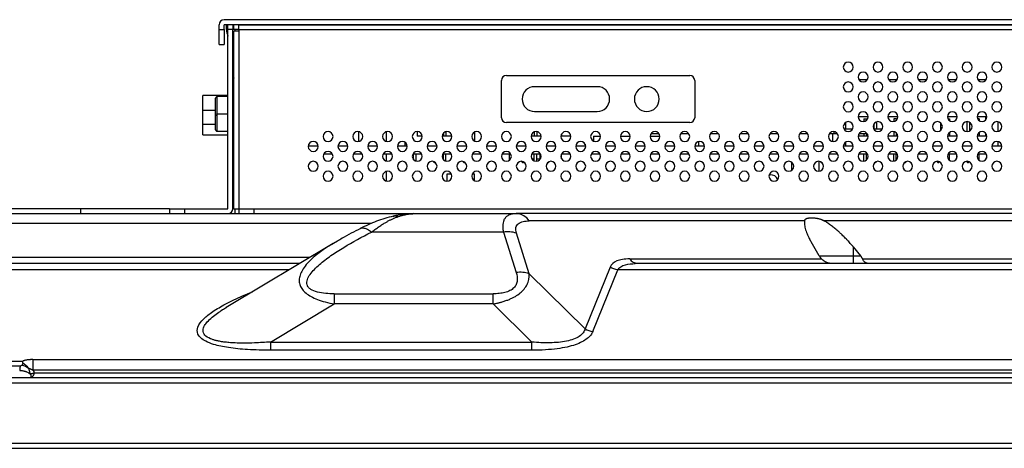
# Model space of a CAD drawing. Header units: millimetres. Extents: x 0 to 1118, y 0 to 864.
# Tile 32 of 256: x 154 to 187, y 653 to 667. Entities that reach past the tile are written whole.
import ezdxf

# ---------------------------------------------------------------- set-up
doc = ezdxf.new("R2010")
doc.units = ezdxf.units.MM

msp = doc.modelspace()

# ---------------------------------------------------------------- linework, layer by layer
at = {"color": 7, "linetype": 'Continuous', "lineweight": 25}
for p, q in [((232.6718, 667.1344), (160.8885, 667.1344)), ((160.7218, 666.801), (160.7218, 666.9677)), ((160.7218, 666.801), (160.8885, 666.801)), ((160.7218, 666.301), (160.7218, 666.801)), ((232.6718, 666.9677), (160.8885, 666.9677)), ((160.8885, 666.801), (160.8885, 666.9677)), ((160.8885, 666.801), (160.8885, 666.301)), ((160.9718, 666.801), (160.9718, 666.9677)), ((161.0218, 666.801), (161.0218, 666.9677)), ((161.1885, 666.801), (161.0218, 666.801)), ((161.0218, 660.7844), (161.0218, 666.801)), ((161.1885, 666.9677), (161.1885, 666.801)), ((161.1885, 660.7844), (161.1885, 666.801)), ((161.2218, 666.801), (161.1885, 666.801)), ((161.2218, 666.801), (161.2218, 666.9677)), ((161.3885, 666.801), (161.2218, 666.801)), ((161.2617, 666.751), (161.2617, 666.801)), ((161.3885, 666.9677), (232.6385, 666.9677)), ((161.3885, 666.801), (161.3885, 666.9677)), ((161.3885, 666.801), (232.6385, 666.801)), ((161.3885, 666.801), (161.3885, 666.751)), ((161.2218, 660.7844), (161.2218, 666.751)), ((161.3885, 666.751), (161.2218, 666.751)), ((161.3885, 666.751), (161.3885, 660.7844)), ((160.7218, 666.301), (160.8885, 666.301)), ((161.2218, 665.1735), (161.1885, 665.1735)), ((161.2203, 665.1761), (161.2173, 665.1735)), ((161.2218, 665.1761), (161.2203, 665.1761)), ((170.3901, 665.2594), (176.5568, 665.2594)), ((182.2441, 665.126), (182.5328, 665.126)), ((183.2441, 665.126), (183.5328, 665.126)), ((184.2441, 665.126), (184.5328, 665.126)), ((185.2441, 665.126), (185.5328, 665.126)), ((186.2441, 665.126), (186.5328, 665.126)), ((161.2218, 664.976), (161.1885, 664.976)), ((170.2235, 663.8427), (170.2235, 665.0927)), ((173.4443, 664.8844), (171.336, 664.8844)), ((176.7235, 665.0927), (176.7235, 663.8427)), ((160.1718, 664.0995), (160.1718, 664.5885)), ((161.0218, 664.5885), (160.1718, 664.5885)), ((160.6051, 663.9679), (160.6051, 664.501)), ((161.0218, 664.551), (160.6551, 664.551)), ((161.2218, 664.551), (161.1885, 664.551)), ((161.2051, 662.8844), (161.2051, 664.3344)), ((161.2051, 664.3344), (161.2218, 664.3344)), ((160.1718, 663.6162), (160.1718, 664.0995)), ((160.6051, 663.9679), (160.6051, 663.9621)), ((160.6051, 663.9293), (160.6051, 663.9621)), ((160.6051, 663.4344), (160.6051, 663.9293)), ((160.6551, 663.9616), (160.6551, 663.9677)), ((160.6551, 663.9257), (160.6551, 663.9616)), ((171.336, 664.051), (173.4443, 664.051)), ((182.222, 663.8844), (182.5549, 663.8844)), ((182.4181, 663.801), (182.4181, 663.712)), ((182.4181, 663.801), (182.5015, 663.801)), ((182.5015, 663.801), (182.5015, 663.7535)), ((183.222, 663.8844), (183.5549, 663.8844)), ((183.4181, 663.801), (183.4181, 663.712)), ((183.5015, 663.801), (183.4181, 663.801)), ((183.5015, 663.801), (183.5015, 663.7535)), ((185.222, 663.8844), (185.5549, 663.8844)), ((185.2396, 663.801), (185.2955, 663.801)), ((185.2955, 663.801), (185.2955, 663.7377)), ((186.222, 663.8844), (186.5121, 663.8844)), ((186.2955, 663.801), (186.2396, 663.801)), ((186.2955, 663.801), (186.2955, 663.7377)), ((186.5121, 663.7643), (186.5121, 663.8844)), ((186.5549, 663.8844), (186.5121, 663.8844)), ((160.1718, 663.2719), (160.1718, 663.6162)), ((176.5568, 663.676), (170.3901, 663.676)), ((181.7931, 663.6794), (181.7931, 663.4677)), ((182.7515, 663.6376), (182.7515, 663.4677)), ((182.8348, 663.7005), (182.8348, 663.4677)), ((184.9955, 663.6705), (184.9955, 663.4149)), ((185.8788, 663.7091), (185.8788, 663.3763)), ((185.9621, 663.6922), (185.9621, 663.3932)), ((186.9205, 663.7063), (186.9205, 663.3791)), ((160.1718, 663.2719), (161.0218, 663.2719)), ((160.6551, 663.3844), (161.0218, 663.3844)), ((165.4218, 663.0461), (165.4218, 663.3727)), ((166.3567, 663.0458), (166.3567, 663.373)), ((167.3848, 663.376), (167.3848, 663.2177)), ((167.5549, 663.2177), (167.3848, 663.2177)), ((168.5549, 663.2177), (168.222, 663.2177)), ((168.2681, 663.3247), (168.2681, 663.2177)), ((168.3515, 663.3719), (168.3515, 663.2177)), ((169.3098, 663.3563), (169.3098, 663.0624)), ((171.5549, 663.2177), (171.222, 663.2177)), ((171.3255, 663.3637), (171.3255, 663.2177)), ((171.4088, 663.3748), (171.4088, 663.2177)), ((172.5421, 663.2177), (172.222, 663.2177)), ((172.2421, 663.2892), (172.2421, 663.2177)), ((172.5421, 663.2177), (172.5421, 663.2739)), ((173.3131, 663.2177), (173.3131, 663.0607)), ((173.3131, 663.2177), (173.5549, 663.2177)), ((174.222, 663.2177), (174.5549, 663.2177)), ((175.222, 663.2177), (175.5549, 663.2177)), ((175.5277, 663.301), (175.2493, 663.301)), ((176.5277, 663.301), (176.2493, 663.301)), ((177.5277, 663.301), (177.2493, 663.301)), ((178.5277, 663.301), (178.2493, 663.301)), ((179.5277, 663.301), (179.2493, 663.301)), ((180.5277, 663.301), (180.2493, 663.301)), ((181.4052, 663.301), (181.2493, 663.301)), ((181.3552, 663.301), (181.3552, 663.0461)), ((181.4052, 663.3752), (181.4052, 663.301)), ((181.5277, 663.301), (181.4052, 663.301)), ((181.7396, 663.4677), (182.0373, 663.4677)), ((182.5549, 663.2177), (182.222, 663.2177)), ((182.5277, 663.301), (182.2493, 663.301)), ((182.4181, 663.301), (182.4181, 663.2177)), ((182.5015, 663.301), (182.5015, 663.2177)), ((182.7396, 663.4677), (183.0373, 663.4677)), ((183.5549, 663.2177), (183.222, 663.2177)), ((183.4181, 663.3734), (183.4181, 663.2177)), ((183.5015, 663.3319), (183.5015, 663.2177)), ((185.5549, 663.2177), (185.222, 663.2177)), ((185.2955, 663.3477), (185.2955, 663.2177)), ((185.5455, 663.2653), (185.5455, 663.2177)), ((186.5121, 663.2177), (186.222, 663.2177)), ((186.2955, 663.3477), (186.2955, 663.2177)), ((186.5121, 663.2177), (186.5121, 663.3211)), ((161.1885, 662.8844), (161.2051, 662.8844)), ((161.2218, 662.8844), (161.2051, 662.8844)), ((164.0549, 662.8844), (163.722, 662.8844)), ((165.0549, 662.8844), (164.722, 662.8844)), ((164.7237, 662.901), (165.0533, 662.901)), ((166.0549, 662.8844), (165.722, 662.8844)), ((167.0549, 662.8844), (166.722, 662.8844)), ((166.9765, 663.0176), (166.9765, 662.8844)), ((168.0549, 662.8844), (167.722, 662.8844)), ((169.0549, 662.8844), (168.722, 662.8844)), ((170.0549, 662.8844), (169.722, 662.8844)), ((171.0549, 662.8844), (170.722, 662.8844)), ((172.0549, 662.8844), (171.722, 662.8844)), ((173.0549, 662.8844), (172.722, 662.8844)), ((173.0338, 662.9576), (173.0338, 662.8844)), ((174.0549, 662.8844), (173.722, 662.8844)), ((175.0549, 662.8844), (174.722, 662.8844)), ((176.0549, 662.8844), (175.722, 662.8844)), ((177.0549, 662.8844), (176.722, 662.8844)), ((176.8552, 663.0393), (176.8552, 662.8844)), ((178.0549, 662.8844), (177.722, 662.8844)), ((179.0549, 662.8844), (178.722, 662.8844)), ((180.0549, 662.8844), (179.722, 662.8844)), ((179.8571, 662.901), (179.8571, 662.8844)), ((179.8571, 662.901), (180.0533, 662.901)), ((181.0549, 662.8844), (180.722, 662.8844)), ((180.7237, 662.901), (181.0255, 662.901)), ((181.0255, 662.8844), (181.0255, 662.901)), ((182.0549, 662.8844), (181.722, 662.8844)), ((181.7931, 663.0127), (181.7931, 662.8844)), ((183.0549, 662.8844), (182.722, 662.8844)), ((184.0549, 662.8844), (183.722, 662.8844)), ((185.0549, 662.8844), (184.722, 662.8844)), ((186.0549, 662.8844), (185.722, 662.8844)), ((187.0549, 662.8844), (186.722, 662.8844)), ((186.9205, 663.0396), (186.9205, 662.8844)), ((164.5373, 662.6177), (164.2396, 662.6177)), ((165.5373, 662.6177), (165.2396, 662.6177)), ((166.5373, 662.6177), (166.2396, 662.6177)), ((166.3567, 662.3791), (166.3567, 662.6177)), ((167.5373, 662.6177), (167.2396, 662.6177)), ((167.2681, 662.4274), (167.2681, 662.6177)), ((167.3515, 662.3802), (167.3515, 662.6177)), ((168.5373, 662.6177), (168.2396, 662.6177)), ((168.2681, 662.4274), (168.2681, 662.6177)), ((168.3515, 662.3802), (168.3515, 662.6177)), ((169.5373, 662.6177), (169.2396, 662.6177)), ((170.5373, 662.6177), (170.2396, 662.6177)), ((170.4921, 662.4122), (170.4921, 662.6177)), ((171.5373, 662.6177), (171.2396, 662.6177)), ((171.3255, 662.3884), (171.3255, 662.6177)), ((171.4088, 662.3773), (171.4088, 662.6177)), ((171.5234, 662.451), (171.5234, 662.6177)), ((172.5373, 662.6177), (172.2396, 662.6177)), ((172.2421, 662.4629), (172.2421, 662.6177)), ((173.5373, 662.6177), (173.2396, 662.6177)), ((174.5373, 662.6177), (174.2396, 662.6177)), ((175.5373, 662.6177), (175.2396, 662.6177)), ((176.5373, 662.6177), (176.2396, 662.6177)), ((177.5373, 662.6177), (177.2396, 662.6177)), ((178.5373, 662.6177), (178.2396, 662.6177)), ((179.5373, 662.6177), (179.2396, 662.6177)), ((180.5373, 662.6177), (180.2396, 662.6177)), ((181.5373, 662.6177), (181.2396, 662.6177)), ((182.5373, 662.6177), (182.2396, 662.6177)), ((182.4181, 662.3787), (182.4181, 662.6177)), ((182.5015, 662.4202), (182.5015, 662.6177)), ((183.5373, 662.6177), (183.2396, 662.6177)), ((183.4181, 662.3787), (183.4181, 662.6177)), ((183.5015, 662.4202), (183.5015, 662.6177)), ((184.5373, 662.6177), (184.2396, 662.6177)), ((185.5373, 662.6177), (185.2396, 662.6177)), ((185.2955, 662.4044), (185.2955, 662.6177)), ((185.5455, 662.4868), (185.5455, 662.5986)), ((186.5373, 662.6177), (186.2396, 662.6177)), ((186.2955, 662.4044), (186.2955, 662.6177)), ((186.5455, 662.4868), (186.5455, 662.5986)), ((167.9348, 662.3594), (167.9348, 662.3695)), ((167.9348, 662.3594), (167.9598, 662.3344)), ((167.9348, 662.3594), (167.9611, 662.3594)), ((167.9598, 662.3344), (167.9931, 662.3344)), ((167.9957, 662.337), (167.9931, 662.3344)), ((168.9348, 662.3594), (168.9348, 662.3695)), ((168.9348, 662.3594), (168.9598, 662.3344)), ((168.9348, 662.3594), (168.9611, 662.3594)), ((168.9598, 662.3344), (168.9931, 662.3344)), ((168.9957, 662.337), (168.9931, 662.3344)), ((170.9088, 662.3594), (170.9088, 662.3748)), ((170.9088, 662.3594), (170.9611, 662.3594)), ((170.9088, 662.3594), (170.9338, 662.3344)), ((170.9338, 662.3344), (170.9671, 662.3344)), ((170.9809, 662.3481), (170.9671, 662.3344)), ((171.3255, 662.451), (171.2493, 662.451)), ((171.5234, 662.451), (171.4088, 662.451)), ((171.7782, 662.3344), (171.8005, 662.3344)), ((171.8255, 662.3594), (171.8005, 662.3344)), ((171.8158, 662.3594), (171.8255, 662.3594)), ((171.8255, 662.3594), (171.8255, 662.3637)), ((179.9575, 662.3594), (179.9575, 662.3611)), ((179.9575, 662.3594), (179.9801, 662.3367)), ((179.9575, 662.3594), (179.9611, 662.3594)), ((179.9801, 662.3486), (179.9801, 662.0702)), ((180.8968, 662.3758), (180.8968, 662.0429)), ((180.9575, 662.3594), (180.9575, 662.3611)), ((180.9575, 662.3594), (180.9611, 662.3594)), ((180.9575, 662.3594), (180.9825, 662.3344)), ((180.9825, 662.3344), (180.9987, 662.3344)), ((182.7782, 662.3344), (182.8098, 662.3344)), ((182.8348, 662.3594), (182.8098, 662.3344)), ((182.8158, 662.3594), (182.8348, 662.3594)), ((182.8348, 662.3594), (182.8348, 662.3672)), ((183.7782, 662.3344), (183.8098, 662.3344)), ((183.8348, 662.3594), (183.8098, 662.3344)), ((183.8158, 662.3594), (183.8348, 662.3594)), ((183.8348, 662.3594), (183.8348, 662.3672)), ((184.8788, 662.3594), (184.8788, 662.3758)), ((184.8788, 662.3594), (184.9611, 662.3594)), ((184.8788, 662.3594), (184.9038, 662.3344)), ((184.9038, 662.3344), (184.9371, 662.3344)), ((184.9618, 662.359), (184.9371, 662.3344)), ((185.8788, 662.3594), (185.8788, 662.3758)), ((185.8788, 662.3594), (185.9038, 662.3344)), ((185.8788, 662.3594), (185.9611, 662.3594)), ((185.9038, 662.3344), (185.9371, 662.3344)), ((185.9618, 662.359), (185.9371, 662.3344)), ((166.3567, 661.7124), (166.3567, 662.0396)), ((168.3968, 661.7096), (168.3968, 661.951)), ((168.3968, 661.951), (168.5373, 661.951)), ((169.2396, 661.951), (169.3135, 661.951)), ((169.3135, 661.7272), (169.3135, 661.951)), ((179.2288, 661.9237), (179.265, 661.926)), ((156.0617, 660.7844), (144.595, 660.7844)), ((148.59, 660.6177), (167.2589, 660.6177)), ((156.0617, 660.7844), (156.0617, 660.6183)), ((159.0585, 660.7844), (156.0617, 660.7844)), ((159.0585, 660.7844), (159.0585, 660.6177)), ((159.0585, 660.7844), (159.5585, 660.7844)), ((159.5585, 660.7844), (159.5585, 660.6177)), ((159.5585, 660.7844), (161.0218, 660.7844)), ((161.2218, 660.7844), (161.1885, 660.7844)), ((161.2218, 660.7844), (161.3885, 660.7844)), ((161.2617, 660.6177), (161.2617, 660.7844)), ((161.3885, 660.7844), (161.3885, 660.6177)), ((161.3885, 660.7844), (161.8885, 660.7844)), ((161.8885, 660.7844), (161.8885, 660.6177)), ((161.8885, 660.7844), (190.7656, 660.7844)), ((167.2589, 660.6177), (170.7211, 660.6177)), ((170.7874, 660.6139), (170.6604, 660.6121)), ((192.242, 660.6177), (170.7211, 660.6177)), ((180.4216, 660.3736), (171.159, 660.3736)), ((203.1127, 660.3736), (181.0834, 660.3736)), ((170.2874, 660.0012), (165.8509, 660.0012)), ((170.2874, 660.0012), (170.7158, 658.6369)), ((171.1537, 658.5983), (170.7253, 659.9626)), ((164.566, 659.6201), (160.9646, 657.4679)), ((164.707, 659.6972), (164.5687, 659.6156)), ((180.9108, 659.201), (180.6377, 659.6741)), ((182.0551, 659.5032), (182.0551, 659.201)), ((182.0551, 659.5032), (182.3046, 659.201)), ((180.9108, 659.201), (182.0551, 659.201)), ((182.0551, 659.201), (182.0551, 658.951)), ((182.0551, 659.201), (182.3046, 659.201)), ((148.072, 658.951), (163.4464, 658.951)), ((174.536, 659.0975), (180.9903, 659.0975)), ((174.7235, 658.9423), (174.7987, 658.951)), ((174.7987, 658.951), (233.1783, 658.951)), ((182.3724, 659.0975), (203.1127, 659.0975)), ((173.0338, 656.7513), (171.1537, 658.5983)), ((173.8793, 658.8216), (173.0338, 656.7513)), ((173.2965, 656.6601), (174.142, 658.7303)), ((233.835, 658.7303), (174.142, 658.7303)), ((164.5994, 657.9255), (164.5994, 657.5827)), ((164.5994, 657.9255), (169.9447, 657.9255)), ((169.9447, 657.5827), (169.9447, 657.9255)), ((162.4563, 656.302), (164.5994, 657.5827)), ((169.9447, 657.5827), (164.5994, 657.5827)), ((169.9447, 657.5827), (171.2484, 656.302)), ((162.4563, 656.302), (162.4563, 656.0282)), ((162.4563, 656.302), (171.2484, 656.302)), ((171.2484, 656.0282), (171.2484, 656.302)), ((171.2484, 656.0282), (162.4563, 656.0282)), ((141.1448, 655.6659), (154.1196, 655.6659)), ((154.4555, 655.7145), (154.4555, 655.3565)), ((154.4555, 655.7145), (487.6548, 655.7145)), ((154.0394, 655.4979), (141.073, 655.4979)), ((487.6548, 655.3565), (154.4635, 655.3565)), ((154.5101, 655.2674), (487.6004, 655.2673)), ((501.5925, 655.101), (140.5178, 655.101)), ((140.5178, 654.9344), (501.5925, 654.9344)), ((138.6511, 652.901), (503.4591, 652.901)), ((138.6511, 652.7344), (503.4591, 652.7344))]:
    msp.add_line(p, q, dxfattribs=at)
at = {"color": 8, "linetype": 'Continuous', "lineweight": 25}
for p, q in [((161.1885, 664.8094), (161.2218, 664.8094)), ((160.6551, 663.9677), (160.6551, 664.551)), ((160.1718, 664.0995), (160.6051, 664.0995)), ((160.6551, 663.9677), (161.0218, 663.9677)), ((160.6551, 663.3844), (160.6551, 663.9257)), ((160.6051, 663.6162), (160.1718, 663.6162)), ((165.8461, 660.2844), (148.59, 660.2844)), ((148.0718, 659.151), (163.7811, 659.151)), ((163.0771, 658.7303), (147.0462, 658.7303))]:
    msp.add_line(p, q, dxfattribs=at)
at = {"color": 7, "linetype": 'Continuous', "lineweight": 25, "flags": 128}
msp.add_lwpolyline([(161.1885, 666.3891), (161.194, 666.3853), (161.2218, 666.368)], dxfattribs=at)
at = {"color": 7, "linetype": 'Continuous', "lineweight": 25}
for centre, radius, start, end in [((160.8885, 666.9677), 0.1667, 90, 180), ((161.4718, 666.801), 0.5, 180, 205.84193), ((181.8885, 665.5427), 0.1667, 0, 180), ((181.8885, 665.5427), 0.1667, 180, 0), ((182.8885, 665.5427), 0.1667, 0, 180), ((182.8885, 665.5427), 0.1667, 180, 0), ((183.8885, 665.5427), 0.1667, 0, 180), ((183.8885, 665.5427), 0.1667, 180, 0), ((184.8885, 665.5427), 0.1667, 0, 180), ((184.8885, 665.5427), 0.1667, 180, 0), ((185.8885, 665.5427), 0.1667, 0, 180), ((185.8885, 665.5427), 0.1667, 180, 0), ((186.8885, 665.5427), 0.1667, 0, 180), ((186.8885, 665.5427), 0.1667, 180, 0), ((170.3901, 665.0927), 0.1667, 90, 180), ((176.5568, 665.0927), 0.1667, 0, 90), ((182.3885, 665.2094), 0.1667, 0, 180), ((182.3885, 665.2094), 0.1667, 180, 0), ((183.3885, 665.2094), 0.1667, 0, 180), ((183.3885, 665.2094), 0.1667, 180, 0), ((184.3885, 665.2094), 0.1667, 0, 180), ((184.3885, 665.2094), 0.1667, 180, 0), ((185.3885, 665.2094), 0.1667, 0, 180), ((185.3885, 665.2094), 0.1667, 180, 0), ((186.3885, 665.2094), 0.1667, 0, 180), ((186.3885, 665.2094), 0.1667, 180, 0), ((171.336, 664.4677), 0.4167, 90, 180), ((173.4443, 664.4677), 0.4167, 0, 90), ((175.111, 664.4677), 0.4167, 0, 180), ((181.8885, 664.876), 0.1667, 0, 180), ((181.8885, 664.876), 0.1667, 180, 0), ((182.8885, 664.876), 0.1667, 0, 180), ((182.8885, 664.876), 0.1667, 180, 0), ((183.8885, 664.876), 0.1667, 0, 180), ((183.8885, 664.876), 0.1667, 180, 0), ((184.8885, 664.876), 0.1667, 0, 180), ((184.8885, 664.876), 0.1667, 180, 0), ((185.8885, 664.876), 0.1667, 0, 180), ((185.8885, 664.876), 0.1667, 180, 0), ((186.8885, 664.876), 0.1667, 0, 180), ((186.8885, 664.876), 0.1667, 180, 0), ((160.6551, 664.501), 0.05, 90, 180.00015), ((171.336, 664.4677), 0.4167, 180, 270), ((173.4443, 664.4677), 0.4167, 270, 0), ((175.111, 664.4677), 0.4167, 180, 0), ((182.3885, 664.5427), 0.1667, 0, 180), ((182.3885, 664.5427), 0.1667, 180, 0), ((183.3885, 664.5427), 0.1667, 0, 180), ((183.3885, 664.5427), 0.1667, 180, 0), ((184.3885, 664.5427), 0.1667, 0, 180), ((184.3885, 664.5427), 0.1667, 180, 0), ((185.3885, 664.5427), 0.1667, 0, 180), ((185.3885, 664.5427), 0.1667, 180, 0), ((186.3885, 664.5427), 0.1667, 0, 180), ((186.3885, 664.5427), 0.1667, 180, 0), ((181.8885, 664.2094), 0.1667, 0, 180), ((181.8885, 664.2094), 0.1667, 180, 0), ((182.8885, 664.2094), 0.1667, 0, 180), ((182.8885, 664.2094), 0.1667, 180, 0), ((183.8885, 664.2094), 0.1667, 0, 180), ((183.8885, 664.2094), 0.1667, 180, 0), ((184.8885, 664.2094), 0.1667, 0, 180), ((184.8885, 664.2094), 0.1667, 180, 0), ((185.8885, 664.2094), 0.1667, 0, 180), ((185.8885, 664.2094), 0.1667, 180, 0), ((186.8885, 664.2094), 0.1667, 0, 180), ((186.8885, 664.2094), 0.1667, 180, 0), ((160.6427, 664.1017), 0.1765, 257.71323, 274.03959), ((170.3901, 663.8427), 0.1667, 180, 270), ((176.5568, 663.8427), 0.1667, 270, 0), ((182.3885, 663.876), 0.1667, 0, 180), ((182.3885, 663.876), 0.1667, 180, 0), ((183.3885, 663.876), 0.1667, 0, 180), ((183.3885, 663.876), 0.1667, 180, 0), ((184.3885, 663.876), 0.1667, 0, 180), ((184.3885, 663.876), 0.1667, 180, 0), ((185.3885, 663.876), 0.1667, 0, 180), ((185.3885, 663.876), 0.1667, 180, 0), ((186.3885, 663.876), 0.1667, 0, 180), ((186.3885, 663.876), 0.1667, 180, 0), ((181.8885, 663.5427), 0.1667, 0, 180), ((181.8885, 663.5427), 0.1667, 180, 0), ((182.8885, 663.5427), 0.1667, 0, 180), ((182.8885, 663.5427), 0.1667, 180, 0), ((183.8885, 663.5427), 0.1667, 0, 180), ((183.8885, 663.5427), 0.1667, 180, 0), ((184.8885, 663.5427), 0.1667, 0, 180), ((184.8885, 663.5427), 0.1667, 180, 0), ((185.8885, 663.5427), 0.1667, 0, 180), ((185.8885, 663.5427), 0.1667, 180, 0), ((186.8885, 663.5427), 0.1667, 0, 180), ((186.8885, 663.5427), 0.1667, 180, 0), ((160.6551, 663.4344), 0.05, 179.9993, 270), ((164.3885, 663.2094), 0.1667, 0, 180), ((164.3885, 663.2094), 0.1667, 180, 0), ((165.3885, 663.2094), 0.1667, 0, 180), ((165.3885, 663.2094), 0.1667, 180, 0), ((166.3885, 663.2094), 0.1667, 0, 180), ((166.3885, 663.2094), 0.1667, 180, 0), ((167.3885, 663.2094), 0.1667, 0, 180), ((167.3885, 663.2094), 0.1667, 180, 0), ((168.3885, 663.2094), 0.1667, 0, 180), ((168.3885, 663.2094), 0.1667, 180, 0), ((169.3885, 663.2094), 0.1667, 0, 180), ((169.3885, 663.2094), 0.1667, 180, 0), ((170.3885, 663.2094), 0.1667, 0, 180), ((170.3885, 663.2094), 0.1667, 180, 0), ((171.3885, 663.2094), 0.1667, 0, 180), ((171.3885, 663.2094), 0.1667, 180, 0), ((172.3885, 663.2094), 0.1667, 0, 180), ((172.3885, 663.2094), 0.1667, 180, 0), ((173.3885, 663.2094), 0.1667, 0, 180), ((173.3885, 663.2094), 0.1667, 180, 0), ((174.3885, 663.2094), 0.1667, 0, 180), ((174.3885, 663.2094), 0.1667, 180, 0), ((175.3885, 663.2094), 0.1667, 0, 180), ((175.3885, 663.2094), 0.1667, 180, 0), ((176.3885, 663.2094), 0.1667, 0, 180), ((176.3885, 663.2094), 0.1667, 180, 0), ((177.3885, 663.2094), 0.1667, 0, 180), ((177.3885, 663.2094), 0.1667, 180, 0), ((178.3885, 663.2094), 0.1667, 0, 180), ((178.3885, 663.2094), 0.1667, 180, 0), ((179.3885, 663.2094), 0.1667, 0, 180), ((179.3885, 663.2094), 0.1667, 180, 0), ((180.3885, 663.2094), 0.1667, 0, 180), ((180.3885, 663.2094), 0.1667, 180, 0), ((181.3885, 663.2094), 0.1667, 0, 180), ((181.3885, 663.2094), 0.1667, 180, 0), ((182.3885, 663.2094), 0.1667, 0, 180), ((182.3885, 663.2094), 0.1667, 180, 0), ((183.3885, 663.2094), 0.1667, 0, 180), ((183.3885, 663.2094), 0.1667, 180, 0), ((184.3885, 663.2094), 0.1667, 0, 180), ((184.3885, 663.2094), 0.1667, 180, 0), ((185.3885, 663.2094), 0.1667, 0, 180), ((185.3885, 663.2094), 0.1667, 180, 0), ((186.3885, 663.2094), 0.1667, 0, 180), ((186.3885, 663.2094), 0.1667, 180, 0), ((163.8885, 662.876), 0.1667, 0, 180), ((163.8885, 662.876), 0.1667, 180, 0), ((164.8885, 662.876), 0.1667, 0, 180), ((164.8885, 662.876), 0.1667, 180, 0), ((165.8885, 662.876), 0.1667, 0, 180), ((165.8885, 662.876), 0.1667, 180, 0), ((166.8885, 662.876), 0.1667, 0, 180), ((166.8885, 662.876), 0.1667, 180, 0), ((167.8885, 662.876), 0.1667, 0, 180), ((167.8885, 662.876), 0.1667, 180, 0), ((168.8885, 662.876), 0.1667, 0, 180), ((168.8885, 662.876), 0.1667, 180, 0), ((169.8885, 662.876), 0.1667, 0, 180), ((169.8885, 662.876), 0.1667, 180, 0), ((170.8885, 662.876), 0.1667, 0, 180), ((170.8885, 662.876), 0.1667, 180, 0), ((171.8885, 662.876), 0.1667, 0, 180), ((171.8885, 662.876), 0.1667, 180, 0), ((172.8885, 662.876), 0.1667, 0, 180), ((172.8885, 662.876), 0.1667, 180, 0), ((173.8885, 662.876), 0.1667, 0, 180), ((173.8885, 662.876), 0.1667, 180, 0), ((174.8885, 662.876), 0.1667, 0, 180), ((174.8885, 662.876), 0.1667, 180, 0), ((175.8885, 662.876), 0.1667, 0, 180), ((175.8885, 662.876), 0.1667, 180, 0), ((176.8885, 662.876), 0.1667, 0, 180), ((176.8885, 662.876), 0.1667, 180, 0), ((177.8885, 662.876), 0.1667, 0, 180), ((177.8885, 662.876), 0.1667, 180, 0), ((178.8885, 662.876), 0.1667, 0, 180), ((178.8885, 662.876), 0.1667, 180, 0), ((179.8885, 662.876), 0.1667, 0, 180), ((179.8885, 662.876), 0.1667, 180, 0), ((180.8885, 662.876), 0.1667, 0, 180), ((180.8885, 662.876), 0.1667, 180, 0), ((181.8885, 662.876), 0.1667, 0, 180), ((181.8885, 662.876), 0.1667, 180, 0), ((182.8885, 662.876), 0.1667, 0, 180), ((182.8885, 662.876), 0.1667, 180, 0), ((183.8885, 662.876), 0.1667, 0, 180), ((183.8885, 662.876), 0.1667, 180, 0), ((184.8885, 662.876), 0.1667, 0, 180), ((184.8885, 662.876), 0.1667, 180, 0), ((185.8885, 662.876), 0.1667, 0, 180), ((185.8885, 662.876), 0.1667, 180, 0), ((186.8885, 662.876), 0.1667, 0, 180), ((186.8885, 662.876), 0.1667, 180, 0), ((164.3885, 662.5427), 0.1667, 0, 180), ((164.3885, 662.5427), 0.1667, 180, 0), ((165.3885, 662.5427), 0.1667, 0, 180), ((165.3885, 662.5427), 0.1667, 180, 0), ((166.3885, 662.5427), 0.1667, 0, 180), ((166.3885, 662.5427), 0.1667, 180, 0), ((167.3885, 662.5427), 0.1667, 0, 180), ((167.3885, 662.5427), 0.1667, 180, 0), ((168.3885, 662.5427), 0.1667, 0, 180), ((168.3885, 662.5427), 0.1667, 180, 0), ((169.3885, 662.5427), 0.1667, 0, 180), ((169.3885, 662.5427), 0.1667, 180, 0), ((170.3885, 662.5427), 0.1667, 0, 180), ((170.3885, 662.5427), 0.1667, 180, 0), ((171.3885, 662.5427), 0.1667, 0, 180), ((171.3885, 662.5427), 0.1667, 180, 0), ((172.3885, 662.5427), 0.1667, 0, 180), ((172.3885, 662.5427), 0.1667, 180, 0), ((173.3885, 662.5427), 0.1667, 0, 180), ((173.3885, 662.5427), 0.1667, 180, 0), ((174.3885, 662.5427), 0.1667, 0, 180), ((174.3885, 662.5427), 0.1667, 180, 0), ((175.3885, 662.5427), 0.1667, 0, 180), ((175.3885, 662.5427), 0.1667, 180, 0), ((176.3885, 662.5427), 0.1667, 0, 180), ((176.3885, 662.5427), 0.1667, 180, 0), ((177.3885, 662.5427), 0.1667, 0, 180), ((177.3885, 662.5427), 0.1667, 180, 0), ((178.3885, 662.5427), 0.1667, 0, 180), ((178.3885, 662.5427), 0.1667, 180, 0), ((179.3885, 662.5427), 0.1667, 0, 180), ((179.3885, 662.5427), 0.1667, 180, 0), ((180.3885, 662.5427), 0.1667, 0, 180), ((180.3885, 662.5427), 0.1667, 180, 0), ((181.3885, 662.5427), 0.1667, 0, 180), ((181.3885, 662.5427), 0.1667, 180, 0), ((182.3885, 662.5427), 0.1667, 0, 180), ((182.3885, 662.5427), 0.1667, 180, 0), ((183.3885, 662.5427), 0.1667, 0, 180), ((183.3885, 662.5427), 0.1667, 180, 0), ((184.3885, 662.5427), 0.1667, 0, 180), ((184.3885, 662.5427), 0.1667, 180, 0), ((185.3885, 662.5427), 0.1667, 0, 180), ((185.3885, 662.5427), 0.1667, 180, 0), ((186.3885, 662.5427), 0.1667, 0, 180), ((186.3885, 662.5427), 0.1667, 180, 0), ((163.8885, 662.2094), 0.1667, 0, 180), ((163.8885, 662.2094), 0.1667, 180, 0), ((164.8885, 662.2094), 0.1667, 0, 180), ((164.8885, 662.2094), 0.1667, 180, 0), ((165.8885, 662.2094), 0.1667, 0, 180), ((165.8885, 662.2094), 0.1667, 180, 0), ((166.8885, 662.2094), 0.1667, 0, 180), ((166.8885, 662.2094), 0.1667, 180, 0), ((167.8885, 662.2094), 0.1667, 0, 180), ((167.8885, 662.2094), 0.1667, 180, 0), ((168.8885, 662.2094), 0.1667, 0, 180), ((168.8885, 662.2094), 0.1667, 180, 0), ((169.8885, 662.2094), 0.1667, 0, 180), ((169.8885, 662.2094), 0.1667, 180, 0), ((170.8885, 662.2094), 0.1667, 0, 180), ((170.8885, 662.2094), 0.1667, 180, 0), ((171.8885, 662.2094), 0.1667, 0, 180), ((171.8885, 662.2094), 0.1667, 180, 0), ((172.8885, 662.2094), 0.1667, 0, 180), ((172.8885, 662.2094), 0.1667, 180, 0), ((173.8885, 662.2094), 0.1667, 0, 180), ((173.8885, 662.2094), 0.1667, 180, 0), ((174.8885, 662.2094), 0.1667, 0, 180), ((174.8885, 662.2094), 0.1667, 180, 0), ((175.8885, 662.2094), 0.1667, 0, 180), ((175.8885, 662.2094), 0.1667, 180, 0), ((176.8885, 662.2094), 0.1667, 0, 180), ((176.8885, 662.2094), 0.1667, 180, 0), ((177.8885, 662.2094), 0.1667, 0, 180), ((177.8885, 662.2094), 0.1667, 180, 0), ((178.8885, 662.2094), 0.1667, 0, 180), ((178.8885, 662.2094), 0.1667, 180, 0), ((179.8885, 662.2094), 0.1667, 0, 180), ((179.8885, 662.2094), 0.1667, 180, 0), ((180.8885, 662.2094), 0.1667, 0, 180), ((180.8885, 662.2094), 0.1667, 180, 0), ((181.8885, 662.2094), 0.1667, 0, 180), ((181.8885, 662.2094), 0.1667, 180, 0), ((182.8885, 662.2094), 0.1667, 0, 180), ((182.8885, 662.2094), 0.1667, 180, 0), ((183.8885, 662.2094), 0.1667, 0, 180), ((183.8885, 662.2094), 0.1667, 180, 0), ((184.8885, 662.2094), 0.1667, 0, 180), ((184.8885, 662.2094), 0.1667, 180, 0), ((185.8885, 662.2094), 0.1667, 0, 180), ((185.8885, 662.2094), 0.1667, 180, 0), ((186.8885, 662.2094), 0.1667, 0, 180), ((186.8885, 662.2094), 0.1667, 180, 0), ((164.3885, 661.876), 0.1667, 0, 180), ((164.3885, 661.876), 0.1667, 180, 0), ((165.3885, 661.876), 0.1667, 0, 180), ((165.3885, 661.876), 0.1667, 180, 0), ((166.3885, 661.876), 0.1667, 0, 180), ((166.3885, 661.876), 0.1667, 180, 0), ((167.3885, 661.876), 0.1667, 0, 180), ((167.3885, 661.876), 0.1667, 180, 0), ((168.3885, 661.876), 0.1667, 0, 180), ((168.3885, 661.876), 0.1667, 180, 0), ((169.3885, 661.876), 0.1667, 0, 180), ((169.3885, 661.876), 0.1667, 180, 0), ((170.3885, 661.876), 0.1667, 0, 180), ((170.3885, 661.876), 0.1667, 180, 0), ((171.3885, 661.876), 0.1667, 0, 180), ((171.3885, 661.876), 0.1667, 180, 0), ((172.3885, 661.876), 0.1667, 0, 180), ((172.3885, 661.876), 0.1667, 180, 0), ((173.3885, 661.876), 0.1667, 0, 180), ((173.3885, 661.876), 0.1667, 180, 0), ((174.3885, 661.876), 0.1667, 0, 180), ((174.3885, 661.876), 0.1667, 180, 0), ((175.3885, 661.876), 0.1667, 0, 180), ((175.3885, 661.876), 0.1667, 180, 0), ((176.3885, 661.876), 0.1667, 0, 180), ((176.3885, 661.876), 0.1667, 180, 0), ((177.3885, 661.876), 0.1667, 0, 180), ((177.3885, 661.876), 0.1667, 180, 0), ((178.3885, 661.876), 0.1667, 0, 180), ((178.3885, 661.876), 0.1667, 180, 0), ((179.3885, 661.876), 0.1667, 0, 180), ((179.3885, 661.876), 0.1667, 180, 0), ((179.265, 661.6427), 0.2833, 26.88479, 90), ((180.3885, 661.876), 0.1667, 0, 180), ((180.3885, 661.876), 0.1667, 180, 0), ((181.3885, 661.876), 0.1667, 0, 180), ((181.3885, 661.876), 0.1667, 180, 0), ((182.3885, 661.876), 0.1667, 0, 180), ((182.3885, 661.876), 0.1667, 180, 0), ((183.3885, 661.876), 0.1667, 0, 180), ((183.3885, 661.876), 0.1667, 180, 0), ((184.3885, 661.876), 0.1667, 0, 180), ((184.3885, 661.876), 0.1667, 180, 0), ((185.3885, 661.876), 0.1667, 0, 180), ((185.3885, 661.876), 0.1667, 180, 0), ((186.3885, 661.876), 0.1667, 0, 180), ((186.3885, 661.876), 0.1667, 180, 0), ((161.0218, 660.7844), 0.1667, 270, 0), ((170.6994, 660.0639), 0.5542, 33.9747, 87.75654), ((170.4259, 659.069), 0.9424, 71.47885, 98.45387), ((174.8117, 659.2833), 0.3325, 213.97468, 267.75653), ((170.8544, 657.7047), 0.9424, 71.47896, 98.45563), ((173.3458, 657.2258), 0.5679, 236.67052, 265.02034), ((153.8422, 654.798), 0.7721, 51.96394, 71.2712)]:
    msp.add_arc(centre, radius, start, end, dxfattribs=at)
for points, knots in [([(166.5846, 660.5349), (166.394, 660.4835), (166.0214, 660.3831), (165.6523, 660.2034), (165.472, 660.1156)], [0, 0, 0, 0, 0.5114749, 1, 1, 1, 1]), ([(165.8509, 660.0012), (165.8694, 660.0151), (165.9066, 660.0432), (165.9625, 660.0843), (166.0191, 660.1248), (166.0762, 660.1645), (166.134, 660.2034), (166.1922, 660.2413), (166.2511, 660.2781), (166.3183, 660.3183), (166.3947, 660.3613), (166.4811, 660.4062), (166.5706, 660.4483), (166.6633, 660.4875), (166.7265, 660.5097), (166.7585, 660.5209)], [0, 0, 0, 0, 0.0595727, 0.1200849, 0.1815237, 0.2438753, 0.3071246, 0.3712559, 0.4362545, 0.5021095, 0.5945739, 0.6906588, 0.7903105, 0.8934555, 1, 1, 1, 1]), ([(167.2546, 660.6176), (167.1445, 660.6132), (166.9285, 660.6046), (166.693, 660.5567), (166.5775, 660.5333)], [0, 0, 0, 0, 0.5097857, 1, 1, 1, 1]), ([(166.7585, 660.5209), (166.7749, 660.5263), (166.807, 660.5368), (166.8537, 660.5509), (166.8983, 660.5634), (166.9408, 660.5743), (166.9813, 660.5838), (167.0198, 660.5919), (167.0563, 660.5987), (167.0908, 660.6043), (167.1233, 660.6088), (167.154, 660.6123), (167.1828, 660.6148), (167.2098, 660.6165), (167.235, 660.6175), (167.2511, 660.6177), (167.2589, 660.6177)], [0, 0, 0, 0, 0.0898419, 0.1769083, 0.261184, 0.3426541, 0.4213056, 0.4971266, 0.5701038, 0.640223, 0.7074694, 0.7718277, 0.8332805, 0.891807, 0.9473866, 1, 1, 1, 1]), ([(170.7211, 660.6177), (170.7094, 660.6176), (170.6863, 660.6173), (170.6536, 660.6152), (170.6229, 660.612), (170.5943, 660.6077), (170.5677, 660.6023), (170.5431, 660.5962), (170.5204, 660.5893), (170.4995, 660.5818), (170.4532, 660.5627), (170.3911, 660.5245), (170.3269, 660.452), (170.2853, 660.3633), (170.2688, 660.2784), (170.265, 660.2097), (170.2656, 660.1617), (170.2695, 660.1108), (170.2764, 660.0574), (170.2837, 660.02), (170.2874, 660.0012)], [0, 0, 0, 0, 0.03655579, 0.07180798, 0.10574007, 0.13833803, 0.16958947, 0.19948265, 0.22800184, 0.25513098, 0.28085678, 0.41453683, 0.53486524, 0.65641928, 0.77116525, 0.81619515, 0.8616329, 0.90744149, 0.95358284, 1, 1, 1, 1]), ([(170.7253, 659.9626), (170.7035, 660.0321), (170.6977, 660.0955), (170.7201, 660.2027), (170.748, 660.2465), (170.8304, 660.3137), (170.8846, 660.3371), (171.0104, 660.3671), (171.082, 660.3736), (171.159, 660.3736)], [0, 0, 0, 0, 0.25, 0.25, 0.5, 0.5, 0.75, 0.75, 1, 1, 1, 1]), ([(180.4216, 660.3736), (180.4204, 660.3672), (180.4179, 660.3541), (180.4157, 660.3334), (180.4145, 660.3116), (180.4145, 660.2886), (180.4156, 660.2645), (180.4193, 660.2238), (180.4301, 660.1611), (180.4526, 660.077), (180.4854, 659.9833), (180.5182, 659.9058), (180.5507, 659.8366), (180.5781, 659.782), (180.6084, 659.7255), (180.6289, 659.6895), (180.6377, 659.6741)], [0, 0, 0, 0, 0.034781, 0.0704333, 0.1069641, 0.1443795, 0.1826849, 0.2218847, 0.3343445, 0.4634785, 0.5828049, 0.7236626, 0.7780901, 0.8593715, 0.9400118, 1, 1, 1, 1]), ([(180.4216, 660.3736), (180.4226, 660.3782), (180.4248, 660.3873), (180.4294, 660.3995), (180.4352, 660.4107), (180.4422, 660.421), (180.4504, 660.4302), (180.46, 660.4386), (180.4709, 660.4461), (180.4831, 660.4527), (180.4968, 660.4585), (180.5118, 660.4636), (180.5282, 660.4679), (180.546, 660.4715), (180.5652, 660.4745), (180.5859, 660.4767), (180.6081, 660.4783), (180.6316, 660.4793), (180.6482, 660.4794), (180.6566, 660.4794)], [0, 0, 0, 0, 0.0520523, 0.1041962, 0.1566011, 0.2094341, 0.2628582, 0.3170309, 0.3721037, 0.4282203, 0.485517, 0.5441216, 0.6041536, 0.6657243, 0.7289367, 0.793886, 0.8606603, 0.9293401, 1, 1, 1, 1]), ([(180.6566, 660.4794), (180.6669, 660.4793), (180.6872, 660.4792), (180.7184, 660.4777), (180.7496, 660.4753), (180.7807, 660.472), (180.8117, 660.4676), (180.8427, 660.4622), (180.8736, 660.4557), (180.9043, 660.448), (180.9349, 660.4391), (180.9653, 660.429), (180.9954, 660.4175), (181.0252, 660.4045), (181.0546, 660.3901), (181.0738, 660.3791), (181.0834, 660.3736)], [0, 0, 0, 0, 0.08553043, 0.1681684, 0.24805025, 0.32532694, 0.40016517, 0.47274848, 0.54327796, 0.61197278, 0.67907006, 0.74482422, 0.8095055, 0.87339777, 0.93679548, 1, 1, 1, 1]), ([(182.0551, 659.5032), (182.0436, 659.517), (182.0188, 659.5469), (181.9778, 659.5949), (181.9301, 659.6491), (181.875, 659.7095), (181.8024, 659.7863), (181.7269, 659.8623), (181.6577, 659.9288), (181.6099, 659.9731), (181.5411, 660.0354), (181.4478, 660.1154), (181.3442, 660.1972), (181.2632, 660.2566), (181.2014, 660.2993), (181.1418, 660.3384), (181.1025, 660.3621), (181.0834, 660.3736)], [0, 0, 0, 0, 0.0438462, 0.0943921, 0.1517689, 0.2161266, 0.2876356, 0.3988802, 0.4632563, 0.5067878, 0.5467727, 0.673052, 0.7821391, 0.8405813, 0.8963646, 0.9494983, 1, 1, 1, 1]), ([(164.5994, 657.9255), (164.5014, 657.9255), (164.4039, 657.9288), (164.2135, 657.9456), (164.1203, 657.9591), (163.9471, 658.0025), (163.867, 658.0328), (163.7741, 658.0947), (163.7479, 658.118), (163.7072, 658.1688), (163.6928, 658.1962), (163.6671, 658.2818), (163.6731, 658.3426), (163.7127, 658.4621), (163.7459, 658.5211), (163.8269, 658.6359), (163.8748, 658.6919), (163.9795, 658.8011), (164.0364, 658.8543), (164.2161, 659.0106), (164.3477, 659.1102), (164.6235, 659.3029), (164.7679, 659.3959), (165.2139, 659.6671), (165.5278, 659.8378), (165.8509, 660.0012)], [0, 0, 0, 0, 0.0625, 0.0625, 0.125, 0.125, 0.1875, 0.1875, 0.21875, 0.21875, 0.25, 0.25, 0.3125, 0.3125, 0.375, 0.375, 0.4375, 0.4375, 0.5, 0.5, 0.625, 0.625, 0.75, 0.75, 1, 1, 1, 1]), ([(165.4775, 660.1183), (165.2674, 660.0119), (165.0032, 659.8779), (164.7573, 659.7281), (164.7069, 659.6973)], [0, 0, 0, 0, 0.7948805, 1, 1, 1, 1]), ([(180.9108, 659.201), (180.9145, 659.1948), (180.9218, 659.1825), (180.9341, 659.1642), (180.947, 659.1465), (180.9607, 659.1295), (180.975, 659.1132), (180.9852, 659.1027), (180.9903, 659.0975)], [0, 0, 0, 0, 0.1823073, 0.3575758, 0.5263431, 0.6892116, 0.8468511, 1, 1, 1, 1]), ([(182.3724, 659.0975), (182.37, 659.1027), (182.3651, 659.1131), (182.356, 659.1295), (182.3454, 659.1464), (182.3333, 659.1641), (182.3197, 659.1824), (182.3097, 659.1948), (182.3046, 659.201)], [0, 0, 0, 0, 0.1541954, 0.3127212, 0.4761047, 0.6448277, 0.8193276, 1, 1, 1, 1]), ([(174.536, 659.0975), (174.3546, 659.0975), (174.2102, 659.0734), (173.9916, 658.9814), (173.9168, 658.9134), (173.8793, 658.8216)], [0, 0, 0, 0, 0.5, 0.5, 1, 1, 1, 1]), ([(180.9903, 659.0975), (180.9964, 659.0915), (181.0089, 659.0794), (181.029, 659.0623), (181.0506, 659.0458), (181.0736, 659.03), (181.0983, 659.0152), (181.1244, 659.0014), (181.1567, 658.9868), (181.1971, 658.9722), (181.2422, 658.9608), (181.2917, 658.9527), (181.3246, 658.9517), (181.3438, 658.951)], [0, 0, 0, 0, 0.06399281, 0.13015883, 0.1985078, 0.26904852, 0.34178901, 0.41673658, 0.49389791, 0.61291966, 0.74580557, 0.85180791, 1, 1, 1, 1]), ([(182.5298, 658.951), (182.5253, 658.9512), (182.5168, 658.9516), (182.5049, 658.954), (182.4949, 658.9571), (182.4813, 658.9626), (182.4645, 658.9723), (182.4434, 658.9894), (182.4235, 659.0108), (182.4045, 659.037), (182.3874, 659.0656), (182.3773, 659.0871), (182.3724, 659.0975)], [0, 0, 0, 0, 0.0793335, 0.1483562, 0.2070675, 0.2554667, 0.3887389, 0.5079319, 0.6413354, 0.76778, 0.8873152, 1, 1, 1, 1]), ([(170.7158, 658.6369), (170.744, 658.547), (170.7588, 658.456), (170.7449, 658.324), (170.7341, 658.2807), (170.6968, 658.1984), (170.6704, 658.1593), (170.6005, 658.0889), (170.5571, 658.0577), (170.4567, 658.0057), (170.3999, 657.9849), (170.2784, 657.9533), (170.2139, 657.9424), (170.0814, 657.9285), (170.0134, 657.9255), (169.9447, 657.9255)], [0, 0, 0, 0, 0.25, 0.25, 0.375, 0.375, 0.5, 0.5, 0.625, 0.625, 0.75, 0.75, 0.875, 0.875, 1, 1, 1, 1]), ([(169.9447, 657.5827), (169.9649, 657.5865), (170.0039, 657.594), (170.06, 657.606), (170.1115, 657.6179), (170.1586, 657.6297), (170.2011, 657.6411), (170.2732, 657.6615), (170.3697, 657.6924), (170.488, 657.738), (170.5937, 657.7863), (170.7212, 657.8552), (170.8608, 657.9522), (170.9949, 658.0861), (171.0735, 658.2092), (171.1189, 658.3177), (171.1385, 658.3898), (171.149, 658.4521), (171.1539, 658.4999), (171.1557, 658.5494), (171.1544, 658.582), (171.1537, 658.5983)], [0, 0, 0, 0, 0.0280725, 0.0542529, 0.0785089, 0.1008111, 0.1211309, 0.1394357, 0.2048261, 0.2631455, 0.3209637, 0.3757856, 0.4840041, 0.5949921, 0.7151353, 0.7766209, 0.8493295, 0.883323, 0.9224651, 0.9613853, 1, 1, 1, 1]), ([(160.9647, 657.4678), (160.9668, 657.4692), (160.9753, 657.4744), (160.9842, 657.4794), (160.9908, 657.4831)], [0, 0, 0, 0, 0.2571126, 1, 1, 1, 1]), ([(173.0338, 656.7513), (173.0216, 656.7041), (173.0002, 656.6581), (172.9361, 656.5718), (172.8933, 656.5313), (172.7865, 656.4588), (172.7226, 656.4268), (172.578, 656.3726), (172.4975, 656.3504), (172.3257, 656.3155), (172.2346, 656.3027), (172.0463, 656.2851), (171.9492, 656.2803), (171.6536, 656.2753), (171.4509, 656.2846), (171.2484, 656.302)], [0, 0, 0, 0, 0.125, 0.125, 0.25, 0.25, 0.375, 0.375, 0.5, 0.5, 0.625, 0.625, 0.75, 0.75, 1, 1, 1, 1]), ([(173.2965, 656.6601), (173.2792, 656.6178), (173.2314, 656.5352), (173.1126, 656.4166), (172.9406, 656.3069), (172.7133, 656.2112), (172.4359, 656.1339), (172.2151, 656.0948), (171.8533, 656.0465), (171.5712, 656.0282), (171.2484, 656.0282)], [0, 0, 0, 0, 0.125, 0.25, 0.375, 0.5, 0.625, 0.75, 0.75, 1, 1, 1, 1]), ([(154.0901, 655.5292), (154.0928, 655.5309), (154.0983, 655.5342), (154.1053, 655.5403), (154.1119, 655.5475), (154.1176, 655.5557), (154.1222, 655.5646), (154.1252, 655.5739), (154.127, 655.5838), (154.1278, 655.5943), (154.1265, 655.6013), (154.1259, 655.6047)], [0, 0, 0, 0, 0.0837155, 0.1707758, 0.2626933, 0.3759356, 0.4888662, 0.5988027, 0.7208135, 0.8638312, 1, 1, 1, 1]), ([(154.1259, 655.6047), (154.1247, 655.6103), (154.1223, 655.6215), (154.1202, 655.6373), (154.1191, 655.6522), (154.1194, 655.6614), (154.1196, 655.6659)], [0, 0, 0, 0, 0.25154927, 0.50179596, 0.75114357, 1, 1, 1, 1]), ([(154.4555, 655.7145), (154.4461, 655.7144), (154.4281, 655.7143), (154.4025, 655.7135), (154.3795, 655.7124), (154.3499, 655.7105), (154.3133, 655.7073), (154.2701, 655.702), (154.2288, 655.6953), (154.1895, 655.6869), (154.1528, 655.6772), (154.1303, 655.6696), (154.1196, 655.6659)], [0, 0, 0, 0, 0.0785715, 0.1501667, 0.2146718, 0.2720212, 0.3999054, 0.5258091, 0.6457655, 0.7660173, 0.8881752, 1, 1, 1, 1]), ([(154.1259, 655.6047), (154.1623, 655.5816), (154.1979, 655.5522), (154.2632, 655.4843), (154.2928, 655.446), (154.3179, 655.4061)], [0, 0, 0, 0, 0.5, 0.5, 1, 1, 1, 1]), ([(154.0394, 655.4979), (154.0348, 655.4856), (154.031, 655.4733), (154.0248, 655.4492), (154.0224, 655.4374), (154.0186, 655.4138), (154.0172, 655.4018), (154.0152, 655.3766), (154.0147, 655.3636), (154.0147, 655.3504)], [0, 0, 0, 0, 0.25, 0.25, 0.5, 0.5, 0.75, 0.75, 1, 1, 1, 1]), ([(154.0147, 655.3504), (154.0246, 655.3501), (154.0444, 655.3494), (154.0737, 655.3468), (154.1024, 655.3429), (154.1303, 655.3379), (154.1574, 655.3317), (154.1834, 655.3246), (154.2141, 655.3147), (154.2529, 655.2995), (154.2985, 655.2773), (154.3401, 655.2527), (154.3638, 655.2358), (154.3736, 655.2289)], [0, 0, 0, 0, 0.0744263, 0.1479567, 0.220431, 0.2917019, 0.3616367, 0.4301176, 0.4970421, 0.6089428, 0.7515278, 0.8973856, 1, 1, 1, 1]), ([(154.3179, 655.4061), (154.3195, 655.4074), (154.3227, 655.4099), (154.329, 655.4123), (154.3361, 655.4134), (154.3441, 655.4133), (154.3528, 655.412), (154.3623, 655.4095), (154.3752, 655.405), (154.3918, 655.3974), (154.4128, 655.3846), (154.4341, 655.3742), (154.4517, 655.3644), (154.4601, 655.3588), (154.4635, 655.3565)], [0, 0, 0, 0, 0.0488438, 0.0970022, 0.1461724, 0.1979012, 0.2533621, 0.3133314, 0.3782099, 0.5015173, 0.6396728, 0.8173153, 0.9262869, 1, 1, 1, 1]), ([(154.3179, 655.4061), (154.3194, 655.3987), (154.3224, 655.384), (154.3283, 655.3623), (154.3351, 655.3411), (154.3426, 655.3191), (154.3517, 655.2904), (154.3619, 655.26), (154.3704, 655.2377), (154.3737, 655.2289)], [0, 0, 0, 0, 0.1227936, 0.2431074, 0.3611893, 0.4775541, 0.6135166, 0.8478115, 1, 1, 1, 1]), ([(154.5101, 655.2674), (154.506, 655.2653), (154.4977, 655.2609), (154.4848, 655.2554), (154.4716, 655.2505), (154.4584, 655.2463), (154.4452, 655.2427), (154.432, 655.2396), (154.416, 655.2365), (154.3989, 655.2334), (154.3834, 655.2305), (154.376, 655.2289), (154.3728, 655.2281)], [0, 0, 0, 0, 0.0804381, 0.1624759, 0.2460351, 0.3308929, 0.4166908, 0.5029472, 0.5952472, 0.7503508, 0.8927968, 1, 1, 1, 1]), ([(154.3728, 655.2281), (154.3744, 655.2261), (154.3776, 655.2217), (154.3814, 655.2141), (154.3846, 655.2056), (154.3871, 655.1962), (154.3888, 655.1861), (154.3897, 655.1756), (154.39, 655.1648), (154.3895, 655.1535), (154.3891, 655.1413), (154.3889, 655.1278), (154.3889, 655.1142), (154.3889, 655.1048), (154.3889, 655.1002)], [0, 0, 0, 0, 0.0477532, 0.1002145, 0.1598463, 0.2263887, 0.2992732, 0.3781197, 0.462797, 0.5533537, 0.6681736, 0.780848, 0.8914502, 1, 1, 1, 1]), ([(154.5101, 655.2675), (154.5075, 655.2621), (154.5022, 655.2512), (154.4949, 655.235), (154.4879, 655.2191), (154.4814, 655.2036), (154.475, 655.1889), (154.4706, 655.1764), (154.4643, 655.1653), (154.4556, 655.1539), (154.4432, 655.1398), (154.429, 655.1272), (154.4161, 655.1169), (154.4068, 655.1093), (154.3995, 655.1038), (154.3942, 655.1007), (154.3923, 655.1012), (154.3914, 655.1015)], [0, 0, 0, 0, 0.0603052, 0.1200204, 0.1791729, 0.2377907, 0.2959025, 0.353538, 0.3887001, 0.4457099, 0.5247519, 0.6258797, 0.6995232, 0.773024, 0.847126, 0.9225551, 1, 1, 1, 1]), ([(154.4635, 655.3565), (154.4637, 655.3553), (154.4641, 655.3527), (154.4665, 655.3488), (154.4704, 655.3442), (154.4756, 655.3389), (154.4814, 655.334), (154.4861, 655.329), (154.4884, 655.3232), (154.4891, 655.3166), (154.4879, 655.309), (154.4864, 655.3017), (154.487, 655.2952), (154.4898, 655.2911), (154.4936, 655.2873), (154.4985, 655.2828), (154.504, 655.2784), (154.509, 655.2736), (154.5098, 655.2694), (154.5101, 655.2674)], [0, 0, 0, 0, 0.0333914, 0.0744341, 0.1252786, 0.2027737, 0.2802689, 0.336798, 0.3926943, 0.4530186, 0.5218617, 0.6063045, 0.6641367, 0.6982699, 0.744718, 0.8137466, 0.8827752, 0.9446763, 1, 1, 1, 1])]:
    msp.add_open_spline(points, degree=3, knots=knots, dxfattribs=at)
at = {"color": 8, "linetype": 'Continuous', "lineweight": 25}
for points, knots in [([(166.5791, 660.527), (166.5966, 660.5326), (166.6533, 660.5506), (166.7156, 660.5331), (166.7585, 660.5209)], [0, 0, 0, 0, 0.3090638, 1, 1, 1, 1]), ([(165.4784, 660.1167), (165.4802, 660.1183), (165.509, 660.1429), (165.5907, 660.1402), (165.7154, 660.1047), (165.8063, 660.0353), (165.8509, 660.0012)], [0, 0, 0, 0, 0.0223957, 0.352169, 0.6819422, 1, 1, 1, 1]), ([(164.5687, 659.6156), (164.5014, 659.5769), (164.2966, 659.4592), (164.034, 659.2668), (163.7862, 659.051), (163.6174, 658.865), (163.4983, 658.6865), (163.4292, 658.5161), (163.4099, 658.3557), (163.4393, 658.2064), (163.5172, 658.0682), (163.6428, 657.9419), (163.8158, 657.8286), (164.0359, 657.7294), (164.3009, 657.6441), (164.4962, 657.6039), (164.5994, 657.5827)], [0, 0, 0, 0, 0.0687089, 0.2089604, 0.3032425, 0.3873311, 0.4637846, 0.5317669, 0.5918564, 0.6467713, 0.6981608, 0.7491008, 0.8030078, 0.861358, 0.9267564, 1, 1, 1, 1]), ([(174.142, 658.7303), (174.1692, 658.7666), (174.2268, 658.8434), (174.4179, 658.9254), (174.6069, 658.9359), (174.7235, 658.9423)], [0, 0, 0, 0, 0.2559495, 0.5412435, 1, 1, 1, 1]), ([(162.4563, 656.0282), (162.1957, 656.0318), (161.7154, 656.0385), (161.0633, 656.103), (160.5859, 656.2013), (160.2761, 656.3198), (160.0937, 656.4401), (159.9732, 656.6036), (159.986, 656.8299), (160.1861, 657.0851), (160.5177, 657.3436), (160.9609, 657.6019), (161.4124, 657.8227), (161.7318, 657.9488), (161.8425, 657.9925)], [0, 0, 0, 0, 0.11687243, 0.21544995, 0.29776415, 0.34931523, 0.39499094, 0.4398792, 0.51682189, 0.6121601, 0.70365966, 0.81047443, 0.93429717, 1, 1, 1, 1]), ([(162.4563, 656.302), (162.276, 656.2921), (161.9748, 656.2756), (161.5746, 656.2623), (161.2874, 656.27), (161.0633, 656.2851), (160.8873, 656.3028), (160.7413, 656.3256), (160.6206, 656.3527), (160.5187, 656.3817), (160.3766, 656.434), (160.2543, 656.5096), (160.1907, 656.6116), (160.1788, 656.6957), (160.1922, 656.7782), (160.2332, 656.873), (160.3317, 656.9958), (160.4807, 657.1363), (160.6572, 657.2712), (160.8211, 657.3808), (160.9238, 657.443), (160.9647, 657.4678)], [0, 0, 0, 0, 0.11872592, 0.19836847, 0.26372676, 0.3095379, 0.34989564, 0.38504229, 0.41372174, 0.44072598, 0.46630779, 0.53727611, 0.57463683, 0.61503709, 0.65257761, 0.6887533, 0.74767333, 0.82314352, 0.89590796, 0.95850706, 1, 1, 1, 1])]:
    msp.add_open_spline(points, degree=3, knots=knots, dxfattribs=at)
at = {"color": 7, "linetype": 'Continuous', "lineweight": 25}
for points in [[(174.142, 658.7303), (174.0496, 658.7382), (173.9573, 658.7702), (173.8793, 658.8216)], [(154.0394, 655.4979), (154.0561, 655.5092), (154.073, 655.5196), (154.0901, 655.5292)]]:
    msp.add_open_spline(points, degree=3, dxfattribs=at)

doc.saveas('drawing.dxf')
